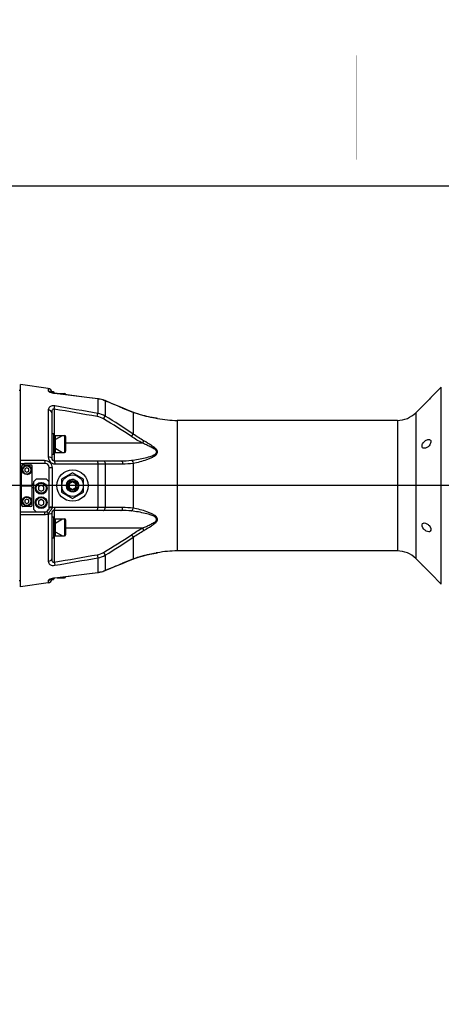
# Model space of a CAD drawing. Header units: millimetres. Extents: x 0 to 9512, y 0 to 6728.
# Tile 106 of 119: x 5238 to 5561, y 5037 to 5792. Entities that reach past the tile are written whole.
import ezdxf

# ---------------------------------------------------------------- set-up
doc = ezdxf.new("R2010")
doc.units = ezdxf.units.MM
doc.header["$LTSCALE"] = 523.16
doc.layers.get('0').update_dxf_attribs({"linetype": 'CONTINUOUS'})
for name, color, linetype in [('304102000125DXF_CONTINUOUS_LINE', 7, 'CONTINUOUS'), ('304104000570DXF_CONTINUOUS_LINE', 7, 'CONTINUOUS'), ('304104000581DXF_CONTINUOUS_LINE', 7, 'CONTINUOUS'), ('304104000583DXF_CONTINUOUS_LINE', 7, 'CONTINUOUS'), ('501023000074DXF_CONTINUOUS_LINE', 7, 'CONTINUOUS'), ('501023000138DXF_CONTINUOUS_LINE', 7, 'CONTINUOUS'), ('501023000177DXF_CONTINUOUS_LINE', 7, 'CONTINUOUS'), ('504001000008DXF_CONTINUOUS_LINE', 7, 'CONTINUOUS'), ('604006000001DXF_CONTINUOUS_LINE', 7, 'CONTINUOUS'), ('604006000002DXF_CONTINUOUS_LINE', 7, 'CONTINUOUS'), ('604006000004DXF_CONTINUOUS_LINE', 7, 'CONTINUOUS'), ('625001000001DXF_CONTINUOUS_LINE', 7, 'CONTINUOUS'), ('627001000038DXF_CONTINUOUS_LINE', 7, 'CONTINUOUS'), ('运动范围_DXF_DIMENSION', 7, 'CONTINUOUS')]:
    doc.layers.add(name, color=color, linetype=linetype)
doc.styles.get("Standard").update_dxf_attribs({"font": 'txt', "width": 0.7})
doc.dimstyles.new('DIMSTYLE_17', dxfattribs={"dimtxt": 80, "dimasz": 48, "dimexe": 1, "dimexo": 0, "dimgap": 2.5, "dimtad": 0, "dimtih": 1, "dimtoh": 1, "dimdec": 1, "dimdsep": 46, "dimtxsty": 'Standard', "dimblk": '_FILLED', "dimblk1": '_FILLED', "dimblk2": '_FILLED', "dimcen": 0.09, "dimclrt": 5, "dimazin": 2, "dimtp": 2, "dimtm": 2, "dimtfac": 1, "dimtdec": 1, "dimtofl": 0, "dimtmove": 0, "dimatfit": 3, "dimldrblk": '_FILLED', "dimfxl": 0, "dimtolj": 1, "dimarcsym": 0})
doc.dimstyles.new('DIMSTYLE_2', dxfattribs={"dimtxt": 80, "dimasz": 48, "dimexe": 1, "dimexo": 0, "dimgap": 2.5, "dimtad": 1, "dimdsep": 46, "dimtxsty": 'Standard', "dimblk": '_FILLED', "dimblk1": '_FILLED', "dimblk2": '_FILLED', "dimcen": 0.09, "dimclrt": 5, "dimazin": 2, "dimtp": 1.2, "dimtm": 1.2, "dimtfac": 1, "dimtofl": 0, "dimtmove": 0, "dimatfit": 3, "dimldrblk": '_FILLED', "dimfxl": 0, "dimtolj": 1, "dimarcsym": 0})
doc.dimstyles.new('DIMSTYLE_3', dxfattribs={"dimtxt": 80, "dimasz": 48, "dimexe": 1, "dimexo": 0, "dimgap": 2.5, "dimtad": 1, "dimdsep": 46, "dimtxsty": 'Standard', "dimblk": '_FILLED', "dimblk1": '_FILLED', "dimblk2": '_FILLED', "dimcen": 0.09, "dimclrt": 5, "dimazin": 2, "dimtp": 0.3, "dimtm": 0.3, "dimtfac": 1, "dimtofl": 0, "dimtmove": 0, "dimatfit": 3, "dimldrblk": '_FILLED', "dimfxl": 0, "dimtolj": 1, "dimarcsym": 0})

# ---------------------------------------------------------------- blocks, each defined once
blk = doc.blocks.new('_FILLED')
at = {"color": 0, "linetype": 'ByBlock'}
blk.add_solid([(0, 0), (-1, 0.167), (-1, -0.167)], dxfattribs=at)
blk = doc.blocks.new('*D2')
at = {"layer": '运动范围_DXF_DIMENSION', "color": 2, "linetype": 'Continuous', "transparency": 16777216}
for p, q in [((5022.14, 4701.57), (5022.14, 5672.27)), ((6138.14, 5434.62), (6138.14, 5672.27)), ((5022.14, 5664.27), (5580.14, 5664.27)), ((6138.14, 5664.27), (5580.14, 5664.27))]:
    blk.add_line(p, q, dxfattribs=at)
at = {"layer": '运动范围_DXF_DIMENSION', "color": 2, "linetype": 'Continuous', "transparency": 16777216, "xscale": 48, "yscale": 48, "zscale": 48, "rotation": 180}
blk.add_blockref('_FILLED', (5022.14, 5664.27), dxfattribs=at)
at = {"layer": '运动范围_DXF_DIMENSION', "color": 2, "linetype": 'Continuous', "transparency": 16777216, "xscale": 48, "yscale": 48, "zscale": 48}
blk.add_blockref('_FILLED', (6138.14, 5664.27), dxfattribs=at)
blk = doc.blocks.new('*D3')
at = {"layer": '运动范围_DXF_DIMENSION', "color": 2, "linetype": 'Continuous', "transparency": 16777216}
for p, q in [((4469.86, 5374.62), (4469.86, 5695.09)), ((6064.57, 5434.62), (4461.86, 5434.62)), ((4469.86, 5434.62), (4469.86, 5374.62)), ((4469.86, 5314.62), (4469.86, 5374.62)), ((4949.53, 5314.62), (4461.86, 5314.62))]:
    blk.add_line(p, q, dxfattribs=at)
at = {"layer": '运动范围_DXF_DIMENSION', "color": 2, "linetype": 'Continuous', "transparency": 16777216, "xscale": 48, "yscale": 48, "zscale": 48}
for p, rotation in [((4469.86, 5434.62), 90), ((4469.86, 5314.62), 270)]:
    blk.add_blockref('_FILLED', p, dxfattribs=dict(at, rotation=rotation))
blk = doc.blocks.new('*D25')
at = {"layer": '运动范围_DXF_DIMENSION', "color": 2, "linetype": 'Continuous', "transparency": 16777216}
blk.add_line((5022.14, 6437.05), (7051.63, 6437.05), dxfattribs=at)

msp = doc.modelspace()

# ---------------------------------------------------------------- linework, layer by layer
at = {"color": 2, "linetype": 'Continuous'}
for centre, radius, start, end in [((5022.138, 4584.615), 1852.433, 310, 200), ((4336.162, 4334.941), 1122.433, 36.137256, 209.137256)]:
    msp.add_arc(centre, radius, start, end, dxfattribs=at)
at = {"layer": '304102000125DXF_CONTINUOUS_LINE', "color": 7, "linetype": 'Continuous'}
for p, q in [((5260.055, 5509.105), (5238.638, 5512.115)), ((5238.638, 5357.115), (5238.638, 5512.114)), ((5262.638, 5506.022), (5262.638, 5505.863)), ((5561.112, 5509.995), (5553.132, 5502.015)), ((5287.615, 5502.507), (5265.01, 5505.335)), ((5297.9, 5501.218), (5287.586, 5502.511)), ((5303.499, 5499.736), (5301.881, 5500.334)), ((5308.077, 5497.826), (5303.499, 5499.736)), ((5552.698, 5501.56), (5552.662, 5501.522)), ((5553.132, 5502.015), (5552.986, 5501.862)), ((5553.054, 5501.933), (5552.995, 5501.871)), ((5326.762, 5490.181), (5324.867, 5490.894)), ((5546.332, 5495.215), (5541.59, 5490.473)), ((5546.48, 5495.355), (5546.332, 5495.215)), ((5262.638, 5490.371), (5262.638, 5472.84)), ((5343.707, 5486.061), (5343.566, 5486.085)), ((5527.448, 5484.615), (5358.847, 5484.615)), ((5262.638, 5467.791), (5262.638, 5455.615)), ((5264.638, 5453.615), (5315.739, 5453.615)), ((5257.638, 5451.615), (5241.89, 5451.616)), ((5260.638, 5437.615), (5260.638, 5448.615)), ((5238.638, 5436.115), (5239.638, 5436.115)), ((5238.638, 5433.115), (5239.638, 5433.115)), ((5247.638, 5436.115), (5248.638, 5436.115)), ((5247.638, 5433.115), (5248.638, 5433.115)), ((5315.739, 5415.615), (5264.638, 5415.615)), ((5238.638, 5414.615), (5250.638, 5414.615)), ((5262.638, 5413.615), (5262.638, 5398.366)), ((5262.638, 5396.393), (5262.638, 5378.859)), ((5319.634, 5376.234), (5322.73, 5377.489)), ((5322.698, 5377.477), (5324.867, 5378.337)), ((5341.876, 5382.888), (5342.82, 5383.036)), ((5342.721, 5383.021), (5343.566, 5383.146)), ((5343.566, 5383.146), (5343.707, 5383.169)), ((5527.448, 5384.615), (5358.847, 5384.615)), ((5546.332, 5374.015), (5541.59, 5378.757)), ((5303.499, 5369.495), (5308.049, 5371.393)), ((5316.9, 5375.099), (5319.66, 5376.245)), ((5546.332, 5374.015), (5546.492, 5373.864)), ((5546.811, 5373.56), (5546.85, 5373.523)), ((5262.638, 5363.368), (5262.638, 5363.208)), ((5265.01, 5363.895), (5276.143, 5365.287)), ((5273.335, 5364.936), (5287.586, 5366.72)), ((5287.556, 5366.716), (5297.9, 5368.013)), ((5297.9, 5368.013), (5299.614, 5368.297)), ((5552.997, 5367.358), (5553.132, 5367.215)), ((5561.112, 5359.235), (5553.132, 5367.215)), ((5260.055, 5360.125), (5238.638, 5357.115))]:
    msp.add_line(p, q, dxfattribs=at)
at = {"layer": '304102000125DXF_CONTINUOUS_LINE', "color": 9, "linetype": 'Continuous'}
for p, q in [((5260.055, 5509.105), (5260.055, 5507.218)), ((5561.112, 5359.235), (5561.112, 5509.995)), ((5265.055, 5505.2), (5265.01, 5505.335)), ((5297.944, 5501.097), (5297.886, 5501.104)), ((5297.944, 5501.097), (5297.9, 5501.218)), ((5297.944, 5501.097), (5297.944, 5489.888)), ((5303.613, 5499.584), (5303.499, 5499.736)), ((5303.613, 5499.584), (5303.613, 5487.862)), ((5260.055, 5492.687), (5260.055, 5456.488)), ((5264.638, 5493.195), (5265.055, 5495.652)), ((5264.638, 5493.195), (5264.638, 5472.935)), ((5317.007, 5494.002), (5316.87, 5494.059)), ((5317.007, 5494.002), (5316.9, 5494.131)), ((5325.038, 5490.756), (5324.845, 5490.832)), ((5325.038, 5490.756), (5324.867, 5490.894)), ((5325.038, 5490.756), (5325.038, 5474.128)), ((5297.527, 5487.514), (5297.944, 5489.888)), ((5302.345, 5485.717), (5303.613, 5487.862)), ((5343.707, 5486.061), (5343.132, 5486.143)), ((5358.847, 5484.615), (5358.847, 5384.615)), ((5527.448, 5484.615), (5527.448, 5384.615)), ((5541.59, 5490.473), (5541.59, 5378.757)), ((5323.77, 5472.259), (5325.038, 5474.128)), ((5332.249, 5467.115), (5333.21, 5468.913)), ((5332.249, 5467.115), (5273.338, 5467.115)), ((5264.638, 5460.295), (5264.638, 5453.615)), ((5263.22, 5418.271), (5263.22, 5448.075)), ((5297.944, 5451.333), (5297.944, 5417.897)), ((5303.613, 5451.287), (5303.613, 5417.944)), ((5325.038, 5451.942), (5325.038, 5417.288)), ((5264.638, 5415.615), (5264.638, 5408.935)), ((5260.055, 5412.743), (5260.055, 5376.544)), ((5332.249, 5402.115), (5273.338, 5402.115)), ((5332.249, 5402.115), (5333.21, 5400.318)), ((5264.638, 5396.295), (5264.638, 5376.035)), ((5323.77, 5396.971), (5325.038, 5395.103)), ((5325.038, 5395.103), (5325.038, 5378.474)), ((5297.527, 5381.716), (5297.944, 5379.342)), ((5297.944, 5379.342), (5297.944, 5368.134)), ((5302.345, 5383.514), (5303.613, 5381.368)), ((5303.613, 5381.368), (5303.613, 5369.646)), ((5324.845, 5378.399), (5325.038, 5378.474)), ((5325.038, 5378.474), (5324.867, 5378.337)), ((5343.574, 5383.151), (5343.707, 5383.169)), ((5264.638, 5376.035), (5265.055, 5373.578)), ((5316.87, 5375.171), (5317.007, 5375.229)), ((5317.007, 5375.229), (5316.9, 5375.099)), ((5265.055, 5364.03), (5265.01, 5363.895)), ((5297.886, 5368.126), (5297.944, 5368.134)), ((5297.886, 5368.126), (5297.944, 5368.134)), ((5297.944, 5368.134), (5297.9, 5368.013)), ((5303.613, 5369.646), (5303.499, 5369.495)), ((5260.055, 5362.012), (5260.055, 5360.125))]:
    msp.add_line(p, q, dxfattribs=at)
at = {"layer": '304102000125DXF_CONTINUOUS_LINE', "color": 7, "linetype": 'Continuous'}
for points in [[(5264.814, 5505.361), (5263.83, 5505.534), (5262.989, 5505.745), (5262.346, 5505.96), (5261.945, 5506.133), (5261.844, 5506.187)], [(5265.01, 5505.335), (5264.751, 5505.37), (5264.262, 5505.458)], [(5301.881, 5500.334), (5299.554, 5500.946), (5297.9, 5501.218)], [(5303.499, 5499.736), (5301.939, 5500.315), (5299.614, 5500.933), (5297.9, 5501.218)], [(5316.9, 5494.131), (5312.953, 5495.786), (5308.049, 5497.837)], [(5324.867, 5490.894), (5322.751, 5491.733), (5319.687, 5492.974), (5316.9, 5494.131)], [(5343.566, 5486.085), (5342.821, 5486.195), (5342.061, 5486.313), (5341.163, 5486.461), (5340.166, 5486.635), (5339.094, 5486.835), (5337.954, 5487.061), (5336.74, 5487.32), (5335.442, 5487.616), (5334.024, 5487.963), (5332.424, 5488.387), (5330.662, 5488.894), (5328.754, 5489.494), (5326.701, 5490.202), (5324.867, 5490.894)], [(5324.867, 5378.337), (5326.673, 5379.018), (5328.73, 5379.729), (5330.641, 5380.33), (5332.406, 5380.839), (5334.01, 5381.264), (5335.431, 5381.612), (5336.731, 5381.909), (5337.947, 5382.167), (5339.088, 5382.395), (5340.161, 5382.595), (5341.159, 5382.769), (5342.058, 5382.917)], [(5324.867, 5378.337), (5326.852, 5379.083), (5329.035, 5379.828), (5331.05, 5380.452), (5332.897, 5380.973), (5334.547, 5381.398), (5336.008, 5381.746), (5337.355, 5382.044), (5338.612, 5382.302), (5339.789, 5382.527), (5340.884, 5382.722), (5341.876, 5382.888)], [(5303.499, 5369.495), (5308.025, 5371.383), (5312.901, 5373.422), (5316.9, 5375.099)], [(5261.828, 5363.037), (5261.808, 5363.022), (5261.934, 5363.092), (5262.323, 5363.262), (5262.953, 5363.474), (5263.78, 5363.686), (5264.752, 5363.861), (5265.01, 5363.895)], [(5297.9, 5368.013), (5299.554, 5368.285), (5301.881, 5368.897), (5303.499, 5369.495)], [(5299.614, 5368.297), (5301.939, 5368.916), (5303.499, 5369.495)]]:
    msp.add_lwpolyline(points, dxfattribs=at)
msp.add_circle((5278.638, 5434.615), 12, dxfattribs=at)
for centre, radius, start, end in [((5259.638, 5506.134), 3, 0, 82), ((5411.642, 5636.368), 195.116, 316.297527, 316.423949), ((5426.618, 5621.62), 174.097, 313.509645, 313.673617), ((5429.166, 5618.941), 170.399, 313.676073, 314.067272), ((5358.847, 5564.615), 80, 259.090604, 270), ((5527.448, 5504.615), 20, 270, 315), ((5264.638, 5455.615), 2, 180, 270), ((5242.113, 5594.955), 143.339, 268.610741, 269.911083), ((5257.638, 5448.615), 3, 0, 90), ((5257.638, 5417.615), 3, 297.6498, 332.3502), ((5264.638, 5413.615), 2, 89.996387, 180.000654), ((5358.847, 5304.615), 80, 90, 100.909395), ((5527.448, 5364.615), 20, 45, 90), ((5430.398, 5251.579), 168.616, 46.337648, 46.492354), ((5259.638, 5363.096), 3, 278, 360), ((5413.961, 5235.082), 191.905, 43.713352, 44.058195), ((5408.277, 5229.653), 199.766, 43.577202, 43.712299)]:
    msp.add_arc(centre, radius, start, end, dxfattribs=at)
at = {"layer": '304102000125DXF_CONTINUOUS_LINE', "color": 9, "linetype": 'Continuous'}
for centre, radius, start, end in [((5266.186, 5517.818), 12.633, 252.998989, 253.548739), ((5267.051, 5521.223), 16.146, 262.663508, 262.899114), ((5295.179, 5479.233), 22.038, 80.204963, 82.790646), ((5295.244, 5479.573), 21.692, 69.868391, 80.222222), ((5295.415, 5480.079), 21.158, 67.637492, 69.830303), ((5295.464, 5480.2), 21.028, 67.196793, 67.635787), ((3066.571, 113.278), 5832.38, 67.3048089, 67.4458976), ((4300.339, -187.582), 5762.04, 80.0341245, 80.3660041), ((4376.764, 330.619), 5240.862, 79.876595, 80.241637), ((5453.77, 5820.86), 354.316, 247.294692, 248.661896), ((5357.37, 5584.482), 99.365, 261.451403, 261.761377), ((5257.676, 5418.272), 5.544, 352.662909, 359.988763), ((5265.479, 5412.743), 5.424, 175.252602, 179.999563), ((4300.34, 11056.805), 5762.032, 279.633996, 279.9658757), ((4376.764, 10538.612), 5240.862, 279.758363, 280.123405), ((5453.772, 5048.365), 354.322, 111.338111, 112.705294), ((5357.443, 5284.259), 99.86, 97.982991, 98.435296), ((3066.557, 10755.987), 5832.416, 292.5541028, 292.6951908), ((5266.186, 5351.412), 12.634, 106.450347, 107.001026), ((5267.051, 5348.008), 16.146, 97.100848, 97.336396), ((5295.179, 5389.997), 22.038, 277.209354, 279.795063), ((5295.244, 5389.658), 21.692, 279.777804, 290.131635), ((5295.415, 5389.151), 21.158, 290.169723, 292.362508), ((5295.464, 5389.031), 21.028, 292.364213, 292.803207)]:
    msp.add_arc(centre, radius, start, end, dxfattribs=at)
for points, knots in [([(5261.582, 5506.059), (5261.181, 5506.222), (5260.624, 5506.477), (5260.055, 5506.996), (5260.055, 5507.218)], [0, 0, 0, 0, 0.6609051, 1, 1, 1, 1]), ([(5265.055, 5495.653), (5263.801, 5495.868), (5261.792, 5495.767), (5260.239, 5494.077), (5260.055, 5493.133), (5260.055, 5492.687)], [0, 0, 0, 0, 0.5805961, 0.7965072, 1, 1, 1, 1]), ([(5262.638, 5490.371), (5262.638, 5490.938), (5261.97, 5492.174), (5260.72, 5492.614), (5260.055, 5492.687)], [0, 0, 0, 0, 0.4590608, 1, 1, 1, 1]), ([(5264.638, 5493.195), (5264.311, 5493.334), (5263.49, 5493.275), (5262.919, 5492.348), (5262.679, 5491.384), (5262.638, 5490.71), (5262.638, 5490.371)], [0, 0, 0, 0, 0.2626505, 0.5047111, 0.7494416, 1, 1, 1, 1]), ([(5342.6, 5486.221), (5341.256, 5486.423), (5335.292, 5487.445), (5329.414, 5489.061), (5325.038, 5490.756)], [0, 0, 0, 0, 0.2245904, 1, 1, 1, 1]), ([(5343.638, 5460.877), (5343.385, 5461.902), (5341.72, 5463.571), (5338.156, 5466.093), (5335.186, 5467.796), (5333.21, 5468.913)], [0, 0, 0, 0, 0.2375972, 0.4893989, 1, 1, 1, 1]), ([(5323.77, 5454.031), (5325.539, 5454.226), (5329.042, 5454.723), (5334.528, 5455.917), (5338.812, 5457.068), (5343.575, 5459.259), (5343.068, 5460.781)], [0, 0, 0, 0, 0.2544395, 0.5120426, 0.7706733, 1, 1, 1, 1]), ([(5325.038, 5451.942), (5328.629, 5452.515), (5333.088, 5453.625), (5338.208, 5455.599), (5340.684, 5456.796), (5342.592, 5458.063), (5343.684, 5459.523), (5343.741, 5460.457), (5343.638, 5460.877)], [0, 0, 0, 0, 0.5011, 0.6285089, 0.755583, 0.8801902, 0.9404102, 1, 1, 1, 1]), ([(5343.068, 5460.781), (5342.91, 5461.254), (5342.166, 5462.041), (5340.468, 5463.22), (5338.097, 5464.463), (5335.194, 5465.818), (5333.232, 5466.685), (5332.249, 5467.115)], [0, 0, 0, 0, 0.1177496, 0.2416019, 0.4931428, 0.74633, 1, 1, 1, 1]), ([(5263.22, 5448.075), (5263.221, 5449.569), (5261.865, 5452.684), (5258.73, 5453.85), (5257.22, 5453.852)], [0, 0, 0, 0, 0.4973292, 1, 1, 1, 1]), ([(5257.22, 5453.852), (5257.241, 5453.312), (5257.3, 5452.569), (5257.443, 5451.887), (5257.567, 5451.615), (5257.638, 5451.615)], [0, 0, 0, 0, 0.700532, 0.9081792, 1, 1, 1, 1]), ([(5262.638, 5455.615), (5262.638, 5455.927), (5261.473, 5456.392), (5260.678, 5456.462), (5260.055, 5456.488)], [0, 0, 0, 0, 0.3335016, 1, 1, 1, 1]), ([(5260.055, 5456.488), (5260.055, 5455.195), (5261.041, 5452.479), (5263.744, 5451.285), (5265.055, 5451.286)], [0, 0, 0, 0, 0.4964156, 1, 1, 1, 1]), ([(5264.638, 5453.615), (5264.711, 5453.615), (5264.835, 5453.328), (5264.979, 5452.622), (5265.037, 5451.847), (5265.055, 5451.286)], [0, 0, 0, 0, 0.0913793, 0.2999746, 1, 1, 1, 1]), ([(5297.527, 5453.615), (5297.599, 5453.615), (5297.723, 5453.336), (5297.866, 5452.642), (5297.925, 5451.883), (5297.944, 5451.333)], [0, 0, 0, 0, 0.0915906, 0.2996982, 1, 1, 1, 1]), ([(5302.345, 5453.615), (5302.499, 5453.615), (5302.973, 5453.387), (5303.408, 5452.505), (5303.568, 5451.739), (5303.613, 5451.287)], [0, 0, 0, 0, 0.1637743, 0.5158514, 1, 1, 1, 1]), ([(5315.739, 5453.615), (5315.89, 5453.615), (5316.765, 5453.186), (5316.923, 5452.107), (5317.007, 5451.359)], [0, 0, 0, 0, 0.1674111, 1, 1, 1, 1]), ([(5323.77, 5454.031), (5323.913, 5453.966), (5324.578, 5453.438), (5324.88, 5452.596), (5325.038, 5451.942)], [0, 0, 0, 0, 0.1893586, 1, 1, 1, 1]), ([(5263.22, 5448.075), (5262.602, 5448.091), (5261.754, 5448.165), (5260.942, 5448.348), (5260.638, 5448.525), (5260.638, 5448.615)], [0, 0, 0, 0, 0.6883311, 0.9000706, 1, 1, 1, 1]), ([(5297.944, 5451.333), (5298.432, 5451.331), (5300.321, 5451.322), (5302.211, 5451.305), (5303.613, 5451.287)], [0, 0, 0, 0, 0.2579142, 1, 1, 1, 1]), ([(5260.074, 5413.192), (5260.699, 5413.834), (5261.45, 5415.503), (5262.79, 5416.761), (5263.175, 5417.564)], [0, 0, 0, 0, 0.5013886, 1, 1, 1, 1]), ([(5260.801, 5417.432), (5260.757, 5417.412), (5260.685, 5417.372), (5260.63, 5417.304), (5260.62, 5417.271)], [0, 0, 0, 0, 0.5783799, 1, 1, 1, 1]), ([(5263.22, 5418.271), (5262.601, 5418.252), (5261.892, 5418.166), (5260.638, 5417.9), (5260.638, 5417.615)], [0, 0, 0, 0, 0.6851774, 1, 1, 1, 1]), ([(5263.175, 5417.564), (5262.693, 5417.606), (5261.905, 5417.625), (5261.085, 5417.564), (5260.801, 5417.432)], [0, 0, 0, 0, 0.6070746, 1, 1, 1, 1]), ([(5264.638, 5415.615), (5264.711, 5415.615), (5264.835, 5415.903), (5264.979, 5416.608), (5265.037, 5417.384), (5265.055, 5417.944)], [0, 0, 0, 0, 0.0913786, 0.2999742, 1, 1, 1, 1]), ([(5297.527, 5415.615), (5297.599, 5415.615), (5297.723, 5415.895), (5297.866, 5416.588), (5297.925, 5417.347), (5297.944, 5417.897)], [0, 0, 0, 0, 0.0915906, 0.2996982, 1, 1, 1, 1]), ([(5303.613, 5417.944), (5303.159, 5417.938), (5301.269, 5417.915), (5299.379, 5417.903), (5297.944, 5417.897)], [0, 0, 0, 0, 0.2406643, 1, 1, 1, 1]), ([(5302.345, 5415.615), (5302.499, 5415.615), (5302.973, 5415.844), (5303.408, 5416.725), (5303.568, 5417.492), (5303.613, 5417.944)], [0, 0, 0, 0, 0.1637743, 0.5158514, 1, 1, 1, 1]), ([(5315.739, 5415.615), (5315.89, 5415.615), (5316.765, 5416.045), (5316.923, 5417.124), (5317.007, 5417.872)], [0, 0, 0, 0, 0.167411, 1, 1, 1, 1]), ([(5323.77, 5415.2), (5323.913, 5415.264), (5324.578, 5415.792), (5324.88, 5416.634), (5325.038, 5417.288)], [0, 0, 0, 0, 0.1893584, 1, 1, 1, 1]), ([(5343.064, 5408.438), (5343.589, 5409.953), (5338.813, 5412.169), (5334.536, 5413.31), (5329.044, 5414.508), (5325.54, 5415.004), (5323.77, 5415.2)], [0, 0, 0, 0, 0.2290941, 0.4877995, 0.7454821, 1, 1, 1, 1]), ([(5343.635, 5408.339), (5343.743, 5408.759), (5343.687, 5409.695), (5342.604, 5411.161), (5340.693, 5412.429), (5338.217, 5413.628), (5333.093, 5415.604), (5328.631, 5416.715), (5325.038, 5417.288)], [0, 0, 0, 0, 0.0596228, 0.1198134, 0.2444016, 0.3714735, 0.4988845, 1, 1, 1, 1]), ([(5257.22, 5412.493), (5257.243, 5413.006), (5257.304, 5413.711), (5257.446, 5414.362), (5257.57, 5414.615), (5257.638, 5414.615)], [0, 0, 0, 0, 0.7010481, 0.9074157, 1, 1, 1, 1]), ([(5259.201, 5414.759), (5259.169, 5414.814), (5259.12, 5414.849), (5259.084, 5414.987), (5259.065, 5414.976)], [0, 0, 0, 0, 0.7446355, 1, 1, 1, 1]), ([(5260.074, 5413.192), (5259.983, 5413.357), (5259.695, 5413.881), (5259.407, 5414.405), (5259.201, 5414.759)], [0, 0, 0, 0, 0.3154755, 1, 1, 1, 1]), ([(5262.638, 5413.615), (5262.638, 5413.303), (5261.473, 5412.839), (5260.678, 5412.769), (5260.055, 5412.743)], [0, 0, 0, 0, 0.3335021, 1, 1, 1, 1]), ([(5332.249, 5402.115), (5333.231, 5402.545), (5335.184, 5403.411), (5338.119, 5404.767), (5340.797, 5406.225), (5342.734, 5407.483), (5343.064, 5408.438)], [0, 0, 0, 0, 0.2542728, 0.508063, 0.7602099, 1, 1, 1, 1]), ([(5333.21, 5400.318), (5335.183, 5401.433), (5338.149, 5403.134), (5341.713, 5405.653), (5343.372, 5407.317), (5343.635, 5408.339)], [0, 0, 0, 0, 0.5105124, 0.7622849, 1, 1, 1, 1]), ([(5262.638, 5378.86), (5262.638, 5378.292), (5261.97, 5377.056), (5260.72, 5376.616), (5260.055, 5376.544)], [0, 0, 0, 0, 0.4590613, 1, 1, 1, 1]), ([(5262.638, 5378.859), (5262.638, 5378.52), (5262.679, 5377.846), (5262.919, 5376.884), (5263.485, 5375.951), (5264.309, 5375.895), (5264.638, 5376.035)], [0, 0, 0, 0, 0.2503028, 0.4947889, 0.7361749, 1, 1, 1, 1]), ([(5325.038, 5378.474), (5326.558, 5379.063), (5332.342, 5381.072), (5338.354, 5382.38), (5342.794, 5383.038)], [0, 0, 0, 0, 0.2663985, 1, 1, 1, 1]), ([(5260.055, 5376.544), (5260.055, 5376.097), (5260.239, 5375.153), (5261.792, 5373.463), (5263.801, 5373.363), (5265.055, 5373.578)], [0, 0, 0, 0, 0.2034907, 0.4194016, 1, 1, 1, 1]), ([(5260.055, 5362.012), (5260.055, 5362.234), (5260.624, 5362.753), (5261.181, 5363.008), (5261.582, 5363.172)], [0, 0, 0, 0, 0.3390946, 1, 1, 1, 1])]:
    msp.add_open_spline(points, degree=3, knots=knots, dxfattribs=at)
for points in [[(5260.055, 5507.218), (5260.789, 5507.118), (5261.527, 5506.709), (5261.993, 5506.134)], [(5262.492, 5505.737), (5262.185, 5505.831), (5261.88, 5505.937), (5261.582, 5506.059)], [(5264.989, 5505.208), (5264.186, 5505.312), (5263.386, 5505.472), (5262.609, 5505.702)], [(5297.886, 5501.104), (5286.943, 5502.472), (5275.999, 5503.837), (5265.055, 5505.2)], [(5302.345, 5485.717), (5300.87, 5486.589), (5299.215, 5487.217), (5297.527, 5487.514)], [(5303.613, 5487.862), (5301.866, 5488.85), (5299.923, 5489.554), (5297.944, 5489.888)], [(5323.77, 5472.259), (5316.791, 5476.995), (5309.606, 5481.426), (5302.345, 5485.717)], [(5325.038, 5474.128), (5318.076, 5478.975), (5310.886, 5483.496), (5303.613, 5487.862)], [(5332.249, 5467.115), (5329.334, 5468.674), (5326.505, 5470.403), (5323.77, 5472.259)], [(5333.21, 5468.913), (5330.397, 5470.503), (5327.672, 5472.256), (5325.038, 5474.128)], [(5257.22, 5453.852), (5251.026, 5453.861), (5244.832, 5453.869), (5238.638, 5453.877)], [(5315.739, 5453.615), (5318.42, 5453.615), (5321.106, 5453.736), (5323.77, 5454.031)], [(5265.055, 5451.286), (5276.018, 5451.301), (5286.981, 5451.317), (5297.944, 5451.333)], [(5303.613, 5451.287), (5308.078, 5451.309), (5312.542, 5451.332), (5317.007, 5451.359)], [(5317.007, 5451.359), (5319.691, 5451.374), (5322.383, 5451.547), (5325.038, 5451.942)], [(5265.055, 5417.944), (5264.416, 5417.945), (5263.764, 5417.812), (5263.175, 5417.564)], [(5297.944, 5417.897), (5286.981, 5417.914), (5276.018, 5417.929), (5265.055, 5417.944)], [(5317.007, 5417.872), (5312.542, 5417.898), (5308.078, 5417.922), (5303.613, 5417.944)], [(5323.77, 5415.2), (5321.106, 5415.494), (5318.419, 5415.615), (5315.739, 5415.615)], [(5325.038, 5417.288), (5322.383, 5417.683), (5319.691, 5417.856), (5317.007, 5417.872)], [(5238.638, 5412.464), (5244.832, 5412.474), (5251.026, 5412.483), (5257.22, 5412.493)], [(5257.22, 5412.493), (5258.2, 5412.494), (5259.205, 5412.739), (5260.074, 5413.192)], [(5323.77, 5396.971), (5326.505, 5398.827), (5329.334, 5400.556), (5332.249, 5402.115)], [(5325.038, 5395.103), (5327.672, 5396.974), (5330.397, 5398.727), (5333.21, 5400.318)], [(5302.345, 5383.514), (5309.606, 5387.804), (5316.791, 5392.236), (5323.77, 5396.971)], [(5303.613, 5381.368), (5310.886, 5385.735), (5318.076, 5390.255), (5325.038, 5395.103)], [(5297.527, 5381.716), (5299.215, 5382.013), (5300.87, 5382.641), (5302.345, 5383.514)], [(5297.944, 5379.342), (5299.923, 5379.676), (5301.866, 5380.381), (5303.613, 5381.368)], [(5260.055, 5362.012), (5260.788, 5362.113), (5261.527, 5362.521), (5261.992, 5363.096)], [(5261.582, 5363.172), (5261.88, 5363.294), (5262.185, 5363.399), (5262.492, 5363.494)], [(5262.609, 5363.528), (5263.386, 5363.758), (5264.186, 5363.919), (5264.989, 5364.022)], [(5265.055, 5364.03), (5275.999, 5365.393), (5286.943, 5366.759), (5297.886, 5368.126)]]:
    msp.add_open_spline(points, degree=3, dxfattribs=at)
at = {"layer": '304102000125DXF_CONTINUOUS_LINE', "color": 7, "linetype": 'Continuous'}
for points, knots in [([(5552.662, 5501.522), (5552.309, 5501.153), (5550.674, 5499.456), (5549.006, 5497.789), (5547.68, 5496.505)], [0, 0, 0, 0, 0.2167459, 1, 1, 1, 1]), ([(5546.811, 5466.615), (5547.326, 5467.597), (5548.709, 5469.093), (5550.621, 5470.016), (5551.498, 5470.015)], [0, 0, 0, 0, 0.5582631, 1, 1, 1, 1]), ([(5551.498, 5470.015), (5551.795, 5470.015), (5552.422, 5469.907), (5553.44, 5468.723), (5553.063, 5467.379), (5552.698, 5466.615)], [0, 0, 0, 0, 0.2049213, 0.4149125, 1, 1, 1, 1]), ([(5548.102, 5463.215), (5547.789, 5463.215), (5547.14, 5463.318), (5546.008, 5464.45), (5546.416, 5465.861), (5546.811, 5466.615)], [0, 0, 0, 0, 0.2111893, 0.4242645, 1, 1, 1, 1]), ([(5552.698, 5466.615), (5552.45, 5466.095), (5551.364, 5464.488), (5549.48, 5463.215), (5548.102, 5463.215)], [0, 0, 0, 0, 0.2948861, 1, 1, 1, 1]), ([(5551.498, 5399.215), (5550.851, 5399.215), (5549.42, 5399.776), (5547.248, 5401.4), (5545.747, 5404.543), (5546.811, 5405.56)], [0, 0, 0, 0, 0.2224249, 0.4944797, 1, 1, 1, 1]), ([(5548.102, 5406.016), (5548.75, 5406.015), (5550.181, 5405.499), (5552.337, 5403.805), (5553.717, 5400.737), (5552.698, 5399.671)], [0, 0, 0, 0, 0.2233758, 0.4921899, 1, 1, 1, 1]), ([(5546.85, 5373.523), (5547.222, 5373.167), (5548.922, 5371.53), (5550.588, 5369.857), (5551.871, 5368.531)], [0, 0, 0, 0, 0.2182908, 1, 1, 1, 1])]:
    msp.add_open_spline(points, degree=3, knots=knots, dxfattribs=at)
for points in [[(5546.811, 5405.56), (5547.141, 5405.875), (5547.646, 5406.016), (5548.102, 5406.016)], [(5552.698, 5399.671), (5552.403, 5399.361), (5551.926, 5399.215), (5551.498, 5399.215)]]:
    msp.add_open_spline(points, degree=3, dxfattribs=at)
at = {"layer": '304104000570DXF_CONTINUOUS_LINE', "color": 7, "linetype": 'Continuous'}
for p, q in [((5238.638, 5507.615), (5237.638, 5507.615)), ((5238.638, 5361.615), (5237.638, 5361.615))]:
    msp.add_line(p, q, dxfattribs=at)
at = {"layer": '304104000581DXF_CONTINUOUS_LINE', "color": 7, "linetype": 'Continuous'}
for p, q in [((5250.638, 5439.615), (5248.638, 5437.615)), ((5258.638, 5439.615), (5250.638, 5439.615)), ((5260.638, 5437.615), (5258.638, 5439.615)), ((5248.638, 5437.615), (5248.638, 5416.615)), ((5260.638, 5416.615), (5260.638, 5437.615)), ((5248.638, 5416.615), (5250.638, 5414.615)), ((5258.638, 5414.615), (5260.638, 5416.615)), ((5250.638, 5414.615), (5258.638, 5414.615))]:
    msp.add_line(p, q, dxfattribs=at)
at = {"layer": '304104000583DXF_CONTINUOUS_LINE', "color": 7, "linetype": 'Continuous'}
for p, q in [((5239.638, 5419.615), (5239.638, 5449.615)), ((5240.638, 5450.615), (5246.638, 5450.615)), ((5247.638, 5419.615), (5247.638, 5449.615)), ((5239.638, 5434.865), (5247.638, 5434.865)), ((5239.638, 5434.365), (5247.638, 5434.365)), ((5246.638, 5418.615), (5240.638, 5418.615))]:
    msp.add_line(p, q, dxfattribs=at)
for centre, start, end in [((5240.638, 5449.615), 90, 180), ((5246.638, 5449.615), 0, 90), ((5240.638, 5419.615), 180, 270), ((5246.638, 5419.615), 270, 360)]:
    msp.add_arc(centre, 1, start, end, dxfattribs=at)
at = {"layer": '501023000074DXF_CONTINUOUS_LINE', "color": 7, "linetype": 'Continuous'}
for p, q in [((5266.768, 5505.115), (5272.538, 5505.115)), ((5273.338, 5504.315), (5273.338, 5504.294)), ((5265.338, 5473.115), (5265.338, 5460.115)), ((5265.338, 5473.115), (5272.538, 5473.115)), ((5273.338, 5472.315), (5273.338, 5460.915)), ((5265.338, 5460.115), (5272.538, 5460.115)), ((5265.338, 5409.115), (5265.338, 5396.115)), ((5265.338, 5409.115), (5272.538, 5409.115)), ((5273.338, 5408.315), (5273.338, 5396.915)), ((5265.338, 5396.115), (5272.538, 5396.115)), ((5266.768, 5364.115), (5272.538, 5364.115)), ((5273.338, 5364.937), (5273.338, 5364.915))]:
    msp.add_line(p, q, dxfattribs=at)
at = {"layer": '501023000074DXF_CONTINUOUS_LINE', "color": 2, "linetype": 'Continuous'}
for p, q in [((5270.22, 5504.684), (5270.967, 5505.115)), ((5265.838, 5470.154), (5270.967, 5473.115)), ((5265.838, 5463.077), (5270.967, 5460.115)), ((5265.838, 5406.154), (5270.967, 5409.115)), ((5265.838, 5399.077), (5270.967, 5396.115)), ((5270.22, 5364.547), (5270.967, 5364.115))]:
    msp.add_line(p, q, dxfattribs=at)
at = {"layer": '501023000074DXF_CONTINUOUS_LINE', "color": 9, "linetype": 'Continuous'}
for p, q in [((5272.538, 5505.115), (5272.538, 5504.394)), ((5272.538, 5473.115), (5272.538, 5460.115)), ((5272.538, 5409.115), (5272.538, 5396.115)), ((5272.538, 5364.837), (5272.538, 5364.115))]:
    msp.add_line(p, q, dxfattribs=at)
at = {"layer": '501023000074DXF_CONTINUOUS_LINE', "color": 7, "linetype": 'Continuous'}
for centre, start, end in [((5272.538, 5504.315), 0, 90), ((5272.538, 5472.315), 0, 90), ((5272.538, 5460.915), 270, 360), ((5272.538, 5408.315), 0, 90), ((5272.538, 5396.915), 270, 360), ((5272.538, 5364.915), 270, 360)]:
    msp.add_arc(centre, 0.8, start, end, dxfattribs=at)
at = {"layer": '501023000138DXF_CONTINUOUS_LINE', "color": 7, "linetype": 'Continuous'}
for p, q in [((5243.638, 5448.347), (5242.138, 5447.481)), ((5242.138, 5447.481), (5242.138, 5445.749)), ((5242.138, 5445.749), (5243.638, 5444.883)), ((5245.138, 5447.481), (5243.638, 5448.347)), ((5243.638, 5444.883), (5245.138, 5445.749)), ((5245.138, 5445.749), (5245.138, 5447.481)), ((5243.638, 5424.347), (5242.138, 5423.481)), ((5242.138, 5423.481), (5242.138, 5421.749)), ((5245.138, 5423.481), (5243.638, 5424.347)), ((5245.138, 5421.749), (5245.138, 5423.481)), ((5242.138, 5421.749), (5243.638, 5420.883)), ((5243.638, 5420.883), (5245.138, 5421.749))]:
    msp.add_line(p, q, dxfattribs=at)
for centre in [(5243.638, 5446.615), (5243.638, 5422.615)]:
    msp.add_circle(centre, 3.5, dxfattribs=at)
at = {"layer": '501023000138DXF_CONTINUOUS_LINE', "color": 9, "linetype": 'Continuous'}
for centre in [(5243.638, 5446.615), (5243.638, 5422.615)]:
    msp.add_circle(centre, 3.1, dxfattribs=at)
at = {"layer": '501023000177DXF_CONTINUOUS_LINE', "color": 7, "linetype": 'Continuous'}
for p, q in [((5254.638, 5434.925), (5252.638, 5433.77)), ((5252.638, 5433.77), (5252.638, 5431.461)), ((5252.638, 5431.461), (5254.638, 5430.306)), ((5256.638, 5433.77), (5254.638, 5434.925)), ((5254.638, 5430.306), (5256.638, 5431.461)), ((5256.638, 5431.461), (5256.638, 5433.77)), ((5254.638, 5423.925), (5252.638, 5422.77)), ((5252.638, 5422.77), (5252.638, 5420.461)), ((5256.638, 5422.77), (5254.638, 5423.925)), ((5256.638, 5420.461), (5256.638, 5422.77)), ((5252.638, 5420.461), (5254.638, 5419.306)), ((5254.638, 5419.306), (5256.638, 5420.461))]:
    msp.add_line(p, q, dxfattribs=at)
for centre in [(5254.638, 5432.615), (5254.638, 5421.615)]:
    msp.add_circle(centre, 4.36, dxfattribs=at)
at = {"layer": '501023000177DXF_CONTINUOUS_LINE', "color": 9, "linetype": 'Continuous'}
for centre in [(5254.638, 5432.615), (5254.638, 5421.615)]:
    msp.add_circle(centre, 3.86, dxfattribs=at)
at = {"layer": '504001000008DXF_CONTINUOUS_LINE', "color": 7, "linetype": 'Continuous'}
for p, q in [((5262.638, 5506.615), (5262.638, 5506.022)), ((5262.638, 5506.615), (5264.138, 5506.615)), ((5264.138, 5506.615), (5264.138, 5505.48)), ((5262.638, 5474.615), (5264.138, 5474.615)), ((5262.638, 5472.84), (5262.638, 5467.791)), ((5264.138, 5474.615), (5264.138, 5458.615)), ((5262.638, 5458.615), (5264.138, 5458.615)), ((5262.638, 5410.615), (5264.138, 5410.615)), ((5264.138, 5410.615), (5264.138, 5394.615)), ((5262.638, 5401.431), (5262.638, 5396.393)), ((5262.638, 5394.615), (5264.138, 5394.615)), ((5262.638, 5363.208), (5262.638, 5362.615)), ((5262.638, 5362.615), (5264.138, 5362.615)), ((5264.138, 5363.75), (5264.138, 5362.615))]:
    msp.add_line(p, q, dxfattribs=at)
at = {"layer": '604006000001DXF_CONTINUOUS_LINE', "color": 7, "linetype": 'Continuous'}
for centre, end in [((5243.638, 5446.615), 95.736986), ((5243.638, 5422.615), 264.273435)]:
    msp.add_arc(centre, 3.5, 275.736986, end, dxfattribs=at)
at = {"layer": '604006000002DXF_CONTINUOUS_LINE', "color": 7, "linetype": 'Continuous'}
for centre in [(5254.638, 5432.615), (5254.638, 5421.615)]:
    msp.add_circle(centre, 4.5, dxfattribs=at)
at = {"layer": '604006000004DXF_CONTINUOUS_LINE', "color": 7, "linetype": 'Continuous'}
for p, q in [((5264.138, 5472.799), (5265.295, 5473.115)), ((5265.295, 5460.115), (5265.295, 5473.115)), ((5265.295, 5473.115), (5265.338, 5472.96)), ((5264.138, 5460.432), (5265.295, 5460.115)), ((5265.295, 5460.115), (5265.338, 5460.271)), ((5264.138, 5408.799), (5265.295, 5409.115)), ((5265.295, 5396.115), (5265.295, 5409.115)), ((5265.295, 5409.115), (5265.338, 5408.96)), ((5264.138, 5396.432), (5265.295, 5396.115)), ((5265.295, 5396.115), (5265.338, 5396.271))]:
    msp.add_line(p, q, dxfattribs=at)
at = {"layer": '625001000001DXF_CONTINUOUS_LINE', "color": 7, "linetype": 'Continuous'}
for p, q in [((5278.638, 5437.502), (5276.138, 5436.059)), ((5276.138, 5436.059), (5276.138, 5433.172)), ((5276.138, 5433.172), (5278.638, 5431.728)), ((5281.138, 5436.059), (5278.638, 5437.502)), ((5278.638, 5431.728), (5281.138, 5433.172)), ((5281.138, 5433.172), (5281.138, 5436.059))]:
    msp.add_line(p, q, dxfattribs=at)
for radius in [4.765, 3.5]:
    msp.add_circle((5278.638, 5434.615), radius, dxfattribs=at)
at = {"layer": '625001000001DXF_CONTINUOUS_LINE', "color": 2, "linetype": 'Continuous'}
msp.add_arc((5278.638, 5434.615), 4.25, 75, 345, dxfattribs=at)
at = {"layer": '627001000038DXF_CONTINUOUS_LINE', "color": 7, "linetype": 'Continuous'}
for p, q in [((5278.638, 5444.43), (5270.138, 5439.523)), ((5270.138, 5439.523), (5270.138, 5429.708)), ((5287.138, 5439.523), (5278.638, 5444.43)), ((5287.138, 5429.708), (5287.138, 5439.523)), ((5270.138, 5429.708), (5278.638, 5424.8)), ((5278.638, 5424.8), (5287.138, 5429.708))]:
    msp.add_line(p, q, dxfattribs=at)
for radius in [8.25, 4.65]:
    msp.add_circle((5278.638, 5434.615), radius, dxfattribs=at)
at = {"layer": '627001000038DXF_CONTINUOUS_LINE', "color": 2, "linetype": 'Continuous'}
msp.add_arc((5278.638, 5434.615), 4.75, 75, 345, dxfattribs=at)
at = {"layer": '运动范围_DXF_DIMENSION', "color": 5, "linetype": 'Continuous', "const_width": 0.08}
for points in [[(5496.138, 5764.273), (5496.138, 5684.273)], [(5552.138, 5764.273), (5552.138, 5684.273)]]:
    msp.add_lwpolyline(points, dxfattribs=at)

# ---------------------------------------------------------------- dimensions: what is measured, and where the dimension line sits
at = {"layer": '运动范围_DXF_DIMENSION', "color": 2, "linetype": 'Continuous'}
dim = msp.add_ordinate_dim(feature_location=(5022.138, 6437.048), offset=(2029.496, 0), dtype=0, origin=(5022.138, 4047.615), dimstyle='DIMSTYLE_17', override={"dimgap": 19.999921, "dimtad": 1, "dimtih": 0, "dimtoh": 0}, dxfattribs=at)
dim.commit()
dim.dimension.update_dxf_attribs({"geometry": '*D25', "text_midpoint": (7091.634, 6457.048)})
dim = msp.add_linear_dim(base=(4469.865, 5314.615), p1=(6064.574, 5434.615), p2=(4949.532, 5314.615), angle=270, dimstyle='DIMSTYLE_3', dxfattribs=at)
dim.commit()
dim.dimension.update_dxf_attribs({"geometry": '*D3', "text_midpoint": (4469.865, 5527.089), "dimtype": 160})
dim = msp.add_linear_dim(base=(6138.138, 5664.273), p1=(5022.138, 4701.574), p2=(6138.138, 5434.615), dimstyle='DIMSTYLE_2', dxfattribs=at)
dim.commit()
dim.dimension.update_dxf_attribs({"geometry": '*D2', "text_midpoint": (5468.138, 5664.273), "dimtype": 160})

doc.saveas('drawing.dxf')
